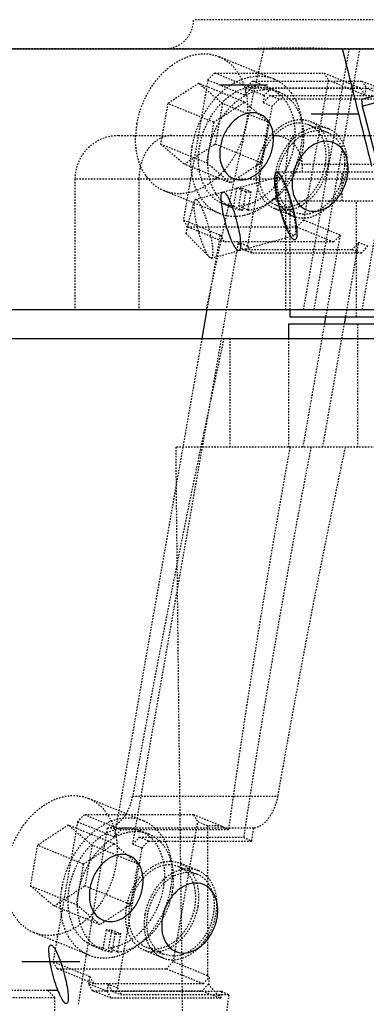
# Model space of a CAD drawing. Header units: millimetres. Extents: x -24622 to 57, y -1603 to 1112.
# Tile 5 of 219: x -23476 to -23452, y -311 to -243. Entities that reach past the tile are written whole.
import ezdxf

# ---------------------------------------------------------------- set-up
doc = ezdxf.new("R2010")
doc.units = ezdxf.units.MM
doc.linetypes.add('HIDDEN', pattern=[0.2, 0.1, -0.1])
doc.layers.add('02___PRT_ALL_AXES', color=7, linetype='Continuous')
doc.layers.add('DEFAULT_2', color=8, linetype='HIDDEN')

msp = doc.modelspace()

# ---------------------------------------------------------------- linework, layer by layer
at = {"color": 7, "linetype": 'Continuous'}
for p, q in [((-23462.283, -247.275), (-23458.985, -247.275)), ((-23452.497, -248.268), (-23451.637, -248.033)), ((-23452.497, -248.268), (-23452.465, -248.751)), ((-23452.465, -248.751), (-23451.517, -248.492)), ((-23455.986, -249.275), (-23452.688, -249.275)), ((-23452.465, -248.751), (-23449.924, -258.41)), ((-23481.306, -262.775), (-23447.76, -262.775)), ((-23463.174, -262.785), (-23463.523, -264.775)), ((-23457.443, -262.775), (-23457.443, -263.275)), ((-23457.443, -263.275), (-23447.629, -263.275)), ((-23455.046, -263.775), (-23454.958, -263.275)), ((-23453.687, -263.775), (-23453.6, -263.275)), ((-23457.538, -263.775), (-23457.538, -264.775)), ((-23457.538, -263.775), (-23447.497, -263.775)), ((-23481.166, -264.775), (-23447.234, -264.775)), ((-23475.954, -307.775), (-23471.954, -307.775)), ((-23473.47, -309.775), (-23474.171, -309.775))]:
    msp.add_line(p, q, dxfattribs=at)
msp.add_arc((-19916.964, 635.695), 3644.817, 193.979073, 194.110539, dxfattribs=at)
for points, start_tangent, end_tangent in [([(-23458.625, -251.51), (-23458.595, -250.717), (-23458.787, -250.02), (-23459.178, -249.502), (-23459.721, -249.227), (-23460.35, -249.227), (-23460.989, -249.502), (-23461.562, -250.02), (-23461.999, -250.717), (-23462.248, -251.51)], (0.173136, 0.984898), (-0.173136, -0.984898)), ([(-23454.943, -251.166), (-23455.614, -251.311), (-23456.255, -251.731), (-23456.789, -252.373), (-23457.152, -253.161), (-23457.299, -254), (-23457.213, -254.788), (-23456.905, -255.43), (-23456.411, -255.85), (-23455.792, -255.995)], (-1, 0), (1, 0)), ([(-23455.792, -255.995), (-23455.121, -255.85), (-23454.48, -255.43), (-23453.945, -254.788), (-23453.583, -254), (-23453.435, -253.161), (-23453.521, -252.373), (-23453.829, -251.731), (-23454.323, -251.311), (-23454.943, -251.166)], (1, 0), (-1, 0)), ([(-23462.248, -251.51), (-23462.278, -252.303), (-23462.086, -253), (-23461.695, -253.518), (-23461.153, -253.793), (-23460.524, -253.793), (-23459.884, -253.518), (-23459.311, -253), (-23458.874, -252.303), (-23458.625, -251.51)], (-0.173136, -0.984898), (0.173136, 0.984898)), ([(-23457.121, -257.969), (-23457.314, -257.83), (-23457.558, -257.427), (-23457.822, -256.81), (-23458.076, -256.054), (-23458.288, -255.249), (-23458.432, -254.492), (-23458.492, -253.875), (-23458.46, -253.473), (-23458.34, -253.333)], (-1, 0), (1, 0)), ([(-23458.34, -253.333), (-23458.147, -253.473), (-23457.903, -253.875), (-23457.639, -254.492), (-23457.386, -255.249), (-23457.174, -256.054), (-23457.029, -256.81), (-23456.969, -257.427), (-23457.001, -257.83), (-23457.121, -257.969)], (1, 0), (-1, 0)), ([(-23460.99, -258.715), (-23461.16, -258.591), (-23461.373, -258.239), (-23461.602, -257.706), (-23461.823, -257.046), (-23462.009, -256.343), (-23462.136, -255.681), (-23462.189, -255.141), (-23462.162, -254.783), (-23462.057, -254.658)], (-0.998204, 0.059898), (0.998549, 0.053846)), ([(-23462.057, -254.658), (-23461.887, -254.781), (-23461.674, -255.134), (-23461.445, -255.667), (-23461.224, -256.326), (-23461.038, -257.03), (-23460.911, -257.692), (-23460.857, -258.232), (-23460.884, -258.59), (-23460.99, -258.715)], (0.998204, -0.059901), (-0.998549, -0.053849)), ([(-23467.625, -302.704), (-23467.595, -301.911), (-23467.787, -301.214), (-23468.178, -300.696), (-23468.72, -300.421), (-23469.349, -300.421), (-23469.989, -300.696), (-23470.562, -301.214), (-23470.999, -301.911), (-23471.247, -302.704)], (0.173136, 0.984898), (-0.173136, -0.984898)), ([(-23463.942, -302.36), (-23464.613, -302.505), (-23465.254, -302.925), (-23465.788, -303.567), (-23466.151, -304.355), (-23466.298, -305.194), (-23466.213, -305.982), (-23465.905, -306.624), (-23465.411, -307.044), (-23464.791, -307.189)], (-1, 0), (1, 0)), ([(-23464.791, -307.189), (-23464.12, -307.044), (-23463.479, -306.624), (-23462.945, -305.982), (-23462.582, -305.194), (-23462.435, -304.355), (-23462.52, -303.567), (-23462.829, -302.925), (-23463.322, -302.505), (-23463.942, -302.36)], (1, 0), (-1, 0)), ([(-23471.247, -302.704), (-23471.278, -303.497), (-23471.086, -304.194), (-23470.695, -304.712), (-23470.152, -304.987), (-23469.523, -304.987), (-23468.883, -304.712), (-23468.311, -304.194), (-23467.873, -303.497), (-23467.625, -302.704)], (-0.173136, -0.984898), (0.173136, 0.984898)), ([(-23472.885, -310.685), (-23473.055, -310.562), (-23473.268, -310.209), (-23473.496, -309.677), (-23473.718, -309.017), (-23473.903, -308.313), (-23474.03, -307.652), (-23474.084, -307.112), (-23474.057, -306.753), (-23473.952, -306.628)], (-0.998195, 0.06005), (0.998541, 0.054007)), ([(-23473.952, -306.628), (-23473.781, -306.752), (-23473.568, -307.105), (-23473.34, -307.637), (-23473.118, -308.297), (-23472.933, -309.001), (-23472.806, -309.662), (-23472.752, -310.202), (-23472.779, -310.561), (-23472.885, -310.685)], (0.998195, -0.060051), (-0.99854, -0.054008))]:
    msp.add_spline(points, degree=3, dxfattribs=dict(at, start_tangent=start_tangent, end_tangent=end_tangent))
at = {"layer": '02___PRT_ALL_AXES', "color": 7, "linetype": 'Continuous'}
msp.add_line((-23484.594, -244.775), (-23378.594, -244.775), dxfattribs=at)
at = {"layer": 'DEFAULT_2', "color": 8, "linetype": 'HIDDEN'}
for p, q in [((-23399.094, -242.775), (-23464.094, -242.775)), ((-23381.595, -244.775), (-23481.306, -244.775)), ((-23459.254, -244.775), (-23459.642, -246.456)), ((-23453.366, -244.775), (-23456.53, -262.775)), ((-23455.776, -262.775), (-23452.611, -244.775)), ((-23452.455, -262.775), (-23449.291, -244.775)), ((-23458.546, -246.881), (-23462.348, -245.328)), ((-23463.105, -246.939), (-23462.643, -246.456)), ((-23460.108, -247.492), (-23462.643, -246.456)), ((-23462.643, -246.456), (-23455.096, -246.456)), ((-23459.642, -246.456), (-23459.769, -247.008)), ((-23455.096, -246.456), (-23454.803, -246.939)), ((-23455.096, -246.456), (-23452.561, -247.492)), ((-23463.749, -247.169), (-23465.881, -248.563)), ((-23463.105, -246.939), (-23464.803, -256.598)), ((-23462.107, -248.563), (-23463.749, -247.169)), ((-23460.58, -248.463), (-23463.749, -247.169)), ((-23463.105, -246.939), (-23460.57, -247.974)), ((-23460.485, -247.492), (-23460.023, -247.009)), ((-23458.756, -247.526), (-23460.023, -247.009)), ((-23460.023, -247.009), (-23452.476, -247.009)), ((-23459.781, -247.064), (-23459.909, -247.624)), ((-23459.769, -247.008), (-23459.781, -247.064)), ((-23454.803, -246.939), (-23456.501, -256.598)), ((-23454.803, -246.939), (-23452.268, -247.974)), ((-23452.476, -247.009), (-23452.183, -247.492)), ((-23452.476, -247.009), (-23451.208, -247.526)), ((-23460.485, -247.492), (-23460.57, -247.974)), ((-23460.108, -247.492), (-23460.57, -247.974)), ((-23460.485, -247.492), (-23459.218, -248.009)), ((-23452.561, -247.492), (-23460.108, -247.492)), ((-23459.897, -247.364), (-23458.812, -247.529)), ((-23459.218, -248.009), (-23459.303, -248.492)), ((-23459.303, -248.492), (-23458.84, -248.009)), ((-23458.756, -247.526), (-23459.218, -248.009)), ((-23458.207, -248.268), (-23458.84, -248.009)), ((-23458.84, -248.009), (-23449.64, -248.009)), ((-23458.177, -247.788), (-23458.811, -247.529)), ((-23449.767, -247.526), (-23458.756, -247.526)), ((-23452.268, -247.974), (-23452.561, -247.492)), ((-23452.268, -247.974), (-23452.183, -247.492)), ((-23452.183, -247.492), (-23450.916, -248.009)), ((-23465.881, -248.563), (-23466.371, -251.351)), ((-23462.712, -249.857), (-23465.881, -248.563)), ((-23462.712, -249.857), (-23460.58, -248.463)), ((-23462.107, -248.563), (-23462.597, -251.351)), ((-23458.939, -249.857), (-23462.107, -248.563)), ((-23460.58, -248.463), (-23458.939, -249.857)), ((-23459.303, -248.492), (-23458.669, -248.751)), ((-23458.207, -248.268), (-23458.669, -248.751)), ((-23450.589, -248.268), (-23458.207, -248.268)), ((-23460.367, -258.41), (-23458.669, -248.751)), ((-23462.712, -249.857), (-23463.202, -252.645)), ((-23459.429, -252.645), (-23458.939, -249.857)), ((-23456.131, -250.028), (-23456.759, -249.906)), ((-23456.134, -250.027), (-23454.867, -250.544)), ((-23456.039, -249.795), (-23454.772, -250.313)), ((-23455.491, -250.424), (-23454.864, -250.546)), ((-23469.286, -250.775), (-23398.482, -250.775)), ((-23466.371, -251.351), (-23464.729, -252.745)), ((-23466.371, -251.351), (-23463.202, -252.645)), ((-23464.729, -252.745), (-23462.597, -251.351)), ((-23462.597, -251.351), (-23459.429, -252.645)), ((-23461.561, -254.04), (-23464.729, -252.745)), ((-23461.561, -254.04), (-23463.202, -252.645)), ((-23459.429, -252.645), (-23461.561, -254.04)), ((-23456.594, -252.775), (-23456.594, -253.275)), ((-23406.594, -252.775), (-23456.594, -252.775)), ((-23458.424, -253.275), (-23458.424, -255.275)), ((-23458.424, -253.275), (-23404.764, -253.275)), ((-23453.845, -255.275), (-23453.845, -253.275)), ((-23472.286, -253.775), (-23472.286, -262.775)), ((-23395.481, -253.775), (-23472.286, -253.775)), ((-23467.871, -253.775), (-23467.871, -262.775)), ((-23463.973, -255.178), (-23458.284, -253.625)), ((-23458.284, -253.626), (-23458.264, -253.623)), ((-23457.721, -262.775), (-23457.721, -253.775)), ((-23462.327, -256.139), (-23466.129, -254.586)), ((-23461.133, -254.398), (-23461.354, -255.656)), ((-23460.499, -254.657), (-23461.133, -254.398)), ((-23460.977, -255.656), (-23460.756, -254.398)), ((-23460.756, -254.398), (-23460.122, -254.657)), ((-23460.499, -254.657), (-23460.721, -255.915)), ((-23460.343, -255.915), (-23460.122, -254.657)), ((-23464.616, -257.531), (-23464.062, -255.311)), ((-23463.973, -255.178), (-23464.062, -255.311)), ((-23463.953, -255.176), (-23463.973, -255.178)), ((-23461.354, -255.656), (-23462.066, -255.489)), ((-23461.429, -255.75), (-23462.063, -255.491)), ((-23458.424, -255.275), (-23404.764, -255.275)), ((-23457.443, -255.275), (-23457.443, -262.775)), ((-23452.863, -263.275), (-23452.863, -255.275)), ((-23461.71, -255.688), (-23461.832, -256.247)), ((-23461.7, -255.64), (-23461.71, -255.688)), ((-23461.686, -255.575), (-23461.7, -255.64)), ((-23461.354, -255.656), (-23460.721, -255.915)), ((-23460.343, -255.915), (-23460.977, -255.656)), ((-23458.497, -255.813), (-23457.23, -256.33)), ((-23458.405, -255.58), (-23457.778, -255.702)), ((-23458.403, -255.581), (-23457.135, -256.099)), ((-23456.51, -256.22), (-23457.138, -256.098)), ((-23464.51, -257.081), (-23464.803, -256.598)), ((-23464.803, -256.598), (-23462.268, -257.634)), ((-23461.832, -256.247), (-23462.14, -257.662)), ((-23456.501, -256.598), (-23456.963, -257.081)), ((-23456.501, -256.598), (-23453.966, -257.634)), ((-23464.616, -257.531), (-23463.011, -259.161)), ((-23461.976, -258.117), (-23464.51, -257.081)), ((-23464.51, -257.081), (-23456.963, -257.081)), ((-23456.963, -257.081), (-23454.429, -258.117)), ((-23468.302, -299.686), (-23461.001, -258.151)), ((-23462.268, -257.634), (-23463.174, -262.785)), ((-23462.867, -259.23), (-23457.178, -257.677)), ((-23462.268, -257.634), (-23461.976, -258.117)), ((-23462.217, -258.019), (-23462.227, -258.064)), ((-23462.14, -257.662), (-23462.217, -258.019)), ((-23454.429, -258.117), (-23461.976, -258.117)), ((-23460.708, -258.634), (-23461.001, -258.151)), ((-23460.367, -258.41), (-23461.001, -258.151)), ((-23457.177, -257.676), (-23457.197, -257.68)), ((-23454.958, -263.275), (-23453.966, -257.634)), ((-23454.429, -258.117), (-23453.966, -257.634)), ((-23453.6, -263.275), (-23452.699, -258.151)), ((-23452.699, -258.151), (-23453.161, -258.634)), ((-23452.065, -258.41), (-23452.699, -258.151)), ((-23460.075, -258.893), (-23460.708, -258.634)), ((-23460.708, -258.634), (-23453.161, -258.634)), ((-23460.367, -258.41), (-23460.075, -258.893)), ((-23452.527, -258.893), (-23460.075, -258.893)), ((-23453.161, -258.634), (-23452.527, -258.893)), ((-23452.527, -258.893), (-23452.065, -258.41)), ((-23463.011, -259.161), (-23462.886, -259.232)), ((-23462.886, -259.232), (-23462.867, -259.23)), ((-23462.904, -261.229), (-23463.231, -262.775)), ((-23456.54, -272.275), (-23455.046, -263.775)), ((-23455.182, -272.275), (-23453.687, -263.775)), ((-23452.768, -272.275), (-23452.768, -263.775)), ((-23463.523, -264.775), (-23469.57, -299.169)), ((-23461.594, -264.775), (-23461.594, -272.275)), ((-23457.538, -264.775), (-23457.538, -272.275)), ((-23398.367, -272.275), (-23465.333, -272.275)), ((-23467.546, -298.075), (-23471.348, -296.522)), ((-23468.303, -296.359), (-23458.295, -296.359)), ((-23472.104, -298.133), (-23473.802, -307.793)), ((-23472.104, -298.133), (-23471.642, -297.65)), ((-23472.104, -298.133), (-23469.57, -299.169)), ((-23469.107, -298.686), (-23471.642, -297.65)), ((-23464.095, -297.65), (-23471.642, -297.65)), ((-23465.501, -307.793), (-23463.803, -298.133)), ((-23464.095, -297.65), (-23463.803, -298.133)), ((-23462.145, -298.447), (-23464.095, -297.65)), ((-23463.129, -298.408), (-23463.803, -298.133)), ((-23472.748, -298.363), (-23474.88, -299.757)), ((-23471.107, -299.757), (-23472.748, -298.363)), ((-23469.58, -299.657), (-23472.748, -298.363)), ((-23470.059, -298.574), (-23470.285, -299.896)), ((-23459.948, -298.574), (-23470.059, -298.574)), ((-23469.107, -298.686), (-23469.57, -299.169)), ((-23461.691, -298.686), (-23469.107, -298.686)), ((-23468.519, -298.558), (-23467.807, -298.725)), ((-23467.173, -298.984), (-23467.885, -298.816)), ((-23467.81, -298.723), (-23467.177, -298.982)), ((-23463.129, -298.408), (-23463.129, -308.761)), ((-23460.088, -299.462), (-23459.948, -298.574)), ((-23471.712, -301.051), (-23469.58, -299.657)), ((-23469.58, -299.657), (-23467.938, -301.051)), ((-23468.302, -299.686), (-23467.84, -299.203)), ((-23467.206, -299.462), (-23467.84, -299.203)), ((-23467.84, -299.203), (-23460.644, -299.203)), ((-23467.206, -299.462), (-23467.668, -299.945)), ((-23467.206, -299.462), (-23460.088, -299.462)), ((-23474.88, -299.757), (-23475.37, -302.545)), ((-23471.712, -301.051), (-23474.88, -299.757)), ((-23471.107, -299.757), (-23471.597, -302.545)), ((-23467.938, -301.051), (-23471.107, -299.757)), ((-23467.668, -299.945), (-23469.366, -309.604)), ((-23467.668, -299.945), (-23468.302, -299.686)), ((-23463.771, -301.507), (-23465.039, -300.989)), ((-23471.712, -301.051), (-23472.202, -303.839)), ((-23468.428, -303.839), (-23467.938, -301.051)), ((-23465.131, -301.222), (-23465.758, -301.1)), ((-23465.133, -301.221), (-23463.866, -301.739)), ((-23464.491, -301.618), (-23463.863, -301.74)), ((-23475.37, -302.545), (-23473.729, -303.94)), ((-23475.37, -302.545), (-23472.202, -303.839)), ((-23473.729, -303.94), (-23471.597, -302.545)), ((-23471.597, -302.545), (-23468.428, -303.839)), ((-23470.56, -305.234), (-23473.729, -303.94)), ((-23470.56, -305.234), (-23472.202, -303.839)), ((-23468.428, -303.839), (-23470.56, -305.234)), ((-23471.327, -307.333), (-23475.129, -305.78)), ((-23470.132, -305.592), (-23470.354, -306.851)), ((-23469.499, -305.851), (-23470.132, -305.592)), ((-23469.755, -305.592), (-23469.976, -306.851)), ((-23469.755, -305.592), (-23469.121, -305.851)), ((-23469.72, -307.109), (-23469.499, -305.851)), ((-23469.343, -307.109), (-23469.121, -305.851)), ((-23471.403, -306.629), (-23471.512, -307.301)), ((-23470.354, -306.851), (-23471.066, -306.682)), ((-23471.062, -306.685), (-23470.428, -306.944)), ((-23470.354, -306.851), (-23469.72, -307.109)), ((-23469.343, -307.109), (-23469.976, -306.851)), ((-23466.229, -307.525), (-23467.496, -307.007)), ((-23467.404, -306.774), (-23466.777, -306.896)), ((-23467.402, -306.775), (-23466.135, -307.293)), ((-23473.51, -308.275), (-23473.802, -307.793)), ((-23471.268, -308.828), (-23473.802, -307.793)), ((-23471.526, -307.384), (-23471.746, -308.752)), ((-23471.512, -307.301), (-23471.526, -307.384)), ((-23465.51, -307.414), (-23466.137, -307.292)), ((-23465.501, -307.793), (-23465.963, -308.275)), ((-23463.129, -308.761), (-23465.501, -307.793)), ((-23470.975, -309.311), (-23473.51, -308.275)), ((-23473.51, -308.275), (-23465.963, -308.275)), ((-23465.963, -308.275), (-23463.428, -309.311)), ((-23471.814, -309.178), (-23471.823, -309.236)), ((-23471.782, -308.982), (-23471.814, -309.178)), ((-23471.746, -308.752), (-23471.782, -308.982)), ((-23471.268, -308.828), (-23471.352, -309.311)), ((-23471.268, -308.828), (-23470.975, -309.311)), ((-23463.428, -309.311), (-23463.024, -308.889)), ((-23474.171, -309.775), (-23478.169, -309.775)), ((-23474.17, -309.775), (-23473.67, -310.275)), ((-23471.823, -309.236), (-23472.067, -310.775)), ((-23471.06, -309.794), (-23471.352, -309.311)), ((-23470.085, -309.828), (-23471.352, -309.311)), ((-23469.793, -310.311), (-23471.06, -309.794)), ((-23471.06, -309.794), (-23463.513, -309.794)), ((-23463.428, -309.311), (-23470.975, -309.311)), ((-23470, -309.345), (-23470.085, -309.828)), ((-23470.085, -309.828), (-23469.793, -310.311)), ((-23469.708, -309.828), (-23470, -309.345)), ((-23469.366, -309.604), (-23470, -309.345)), ((-23469.708, -309.828), (-23469.074, -310.087)), ((-23469.708, -309.828), (-23462.157, -309.828)), ((-23469.366, -309.604), (-23469.074, -310.087)), ((-23463.079, -309.34), (-23463.513, -309.794)), ((-23463.513, -309.794), (-23462.246, -310.311)), ((-23473.67, -310.275), (-23478.67, -310.275)), ((-23473.67, -324.775), (-23473.67, -310.275)), ((-23462.246, -310.311), (-23469.793, -310.311)), ((-23461.665, -310.087), (-23469.074, -310.087)), ((-23462.246, -310.311), (-23462.217, -310.282))]:
    msp.add_line(p, q, dxfattribs=at)
for centre, radius, start, end in [((-23466.094, -242.775), 2, 270.04309, 360), ((-23459.564, -249.369), 2.687, 56.65523, 67.7506), ((-23459.624, -249.456), 2.793, 48.60194, 56.6118), ((-22572.987, -449.941), 909.706, 167.150014, 167.353491), ((-23461.885, -251.039), 6.222, 169.99117, 177.64465), ((-23467.027, -248.798), 6.663, 342.67244, 349.9839), ((-23455.448, -252.149), 1.966, 89.74961, 95.88779), ((-23455.524, -252.103), 1.693, 48.97025, 53.63206), ((-23469.286, -253.775), 3, 90, 180), ((-22564.761, -451.788), 918.136, 167.35343, 167.660233), ((-23458.594, -252.775), 2, 0, 89.97247), ((-23454.471, -253.846), 3.974, 137.54737, 143.04054), ((-23454.643, -253.689), 3.741, 133.33039, 137.54139), ((-23454.831, -253.488), 3.466, 128.32337, 133.34481), ((-23462.814, -250.425), 6.246, 350.00055, 356.8646), ((-23463.376, -250.309), 6.82, 339.79231, 345.97087), ((-23463.121, -250.373), 6.557, 345.96824, 350.01257), ((-23462.088, -250.797), 5.615, 345.63041, 352.21221), ((-23461.863, -250.832), 5.387, 352.25243, 352.75372), ((-23463.386, -250.307), 6.83, 337.85975, 339.80225), ((-23462.323, -250.739), 5.857, 338.90072, 340.23809), ((-23462.311, -250.743), 5.844, 340.23284, 345.65732), ((-23454.358, -254.042), 4.158, 169.30934, 170.02915), ((-23462.221, -250.796), 5.74, 325.17299, 334.22782), ((-23463.329, -250.335), 6.766, 329.44094, 334.09943), ((-23463.379, -250.309), 6.823, 334.09182, 337.85717), ((-23462.355, -250.726), 5.891, 334.18196, 336.40364), ((-23462.339, -250.733), 5.874, 336.40227, 338.89879), ((-23464.697, -251.681), 3.28, 214.55741, 216.34628), ((-23463.158, -250.436), 6.568, 325.65948, 329.44267), ((-23460.947, -252.683), 1.725, 263.80289, 270.02351), ((-23460.947, -252.584), 1.824, 270.03303, 276.02592), ((-23460.313, -252.942), 1.725, 263.80289, 270.02351), ((-23460.314, -252.842), 1.824, 270.03303, 276.02592), ((-23455.485, -254.09), 3.024, 190.99918, 195.53003), ((-23462.336, -251.143), 5.481, 312.60013, 313.18027), ((-23462.441, -251.032), 5.633, 313.18885, 315.68805), ((-23461.337, -251.565), 4.564, 309.77533, 311.61161), ((-23455.74, -254.162), 2.759, 195.50719, 201.54579), ((-23455.924, -254.232), 2.562, 201.59422, 204.29256), ((-23460.553, -253.598), 2.323, 247.75044, 258.1659), ((-23460.542, -253.543), 2.379, 258.17623, 265.69256), ((-23461.373, -252.802), 3.546, 282.46203, 288.14961), ((-23456.396, -254.519), 2.008, 218.9677, 221.93404), ((-23461.324, -253.015), 3.327, 279.8312, 282.42723), ((-23456.574, -254.727), 1.732, 239.21406, 247.74264), ((-22545.796, -455.895), 937.54, 167.818354, 168.016165), ((-22524.688, -468.055), 959.109, 167.763494, 169.68753), ((-23471.271, -296.074), 2.938, 327.02637, 328.77755), ((-23468.563, -300.563), 2.687, 56.65523, 67.7506), ((-23468.623, -300.65), 2.793, 48.60194, 56.6118), ((-23468.074, -301.351), 2.541, 85.74241, 94.25759), ((-22512.191, -462.561), 971.804, 170.364227, 170.531127), ((-23464.447, -303.346), 1.969, 90.03671, 95.94017), ((-23463.828, -304.685), 3.47, 128.4555, 133.37247), ((-22545.986, -456.968), 937.549, 170.528491, 170.772606), ((-23470.947, -302.015), 5.472, 350.02561, 352.71345), ((-23469.946, -303.877), 1.725, 263.80289, 270.02351), ((-23469.947, -303.778), 1.824, 270.03303, 276.02592), ((-23469.313, -304.136), 1.725, 263.80289, 270.02351), ((-23469.313, -304.036), 1.824, 270.03303, 276.02592), ((-23469.552, -304.792), 2.323, 247.75044, 258.1659), ((-23469.541, -304.737), 2.379, 258.17623, 265.69256), ((-23465.395, -305.713), 2.008, 218.9677, 221.93404), ((-23470.324, -304.209), 3.327, 279.8312, 282.42723), ((-23470.373, -303.996), 3.546, 282.46203, 288.14961), ((-23447.808, -283.127), 30.313, 241.74677, 242.79823), ((-22852.161, -395.182), 615.415, 172.052147, 172.213918)]:
    msp.add_arc(centre, radius, start, end, dxfattribs=at)
for centre, major_axis, ratio, start_param, end_param in [((-23432.381, 1483.919), (25.748, 1954.276), 0.01145, -3.595575, -3.543164), ((-23432.381, -276.073), (23.288, 127.226), 0.19592, -4.706381, -4.497972), ((-23432.381, -283.8), (23.288, 127.226), 0.19592, 1.515986, 1.72793), ((-23432.381, -295.391), (23.288, 127.226), 0.19592, 1.424049, 1.614246), ((-23432.381, -334.884), (-33.07, 35.643), 0.234779, -0.262533, -0.199962), ((-23432.381, -300.309), (34.09, -6.24), 0.19592, -2.595366, -2.568732), ((-23432.381, -300.309), (34.09, -6.24), 0.19592, -2.511449, -2.482969), ((-23432.381, -277.123), (29.38, 33.069), 0.524165, -3.226807, -3.219742), ((-23432.381, -276.073), (23.288, 127.226), 0.19592, -4.415832, -4.412159), ((-23432.381, -277.64), (29.38, 33.069), 0.524165, -3.223415, -3.168574)]:
    msp.add_ellipse(centre, major_axis=major_axis, ratio=ratio, start_param=start_param, end_param=end_param, dxfattribs=at)
for points, start_tangent, end_tangent in [([(-23468.013, -249.957), (-23467.231, -247.791), (-23465.814, -246.085), (-23464.958, -245.524), (-23464.062, -245.202), (-23463.177, -245.135), (-23462.348, -245.328)], (0.173136, 0.984898), (0.925754, -0.378125)), ([(-23461.087, -244.775), (-23459.17, -244.739), (-23457.253, -244.712), (-23455.336, -244.739), (-23453.419, -244.775)], (1, 0.000194), (1, -0.000152)), ([(-23462.348, -245.328), (-23461.382, -245.998), (-23460.706, -247.07), (-23460.39, -248.436), (-23460.465, -249.957)], (0.925754, -0.378125), (-0.173136, -0.984898)), ([(-23458.546, -246.881), (-23459.374, -246.688), (-23460.26, -246.755), (-23461.155, -247.077), (-23462.012, -247.638), (-23463.429, -249.344), (-23464.21, -251.51)], (-0.92573, 0.378186), (-0.173136, -0.984898)), ([(-23462.066, -255.489), (-23462.96, -254.842), (-23463.549, -253.793), (-23463.763, -252.468), (-23463.575, -251.028), (-23463.009, -249.646), (-23462.133, -248.489), (-23461.052, -247.696), (-23459.897, -247.364)], (-0.925338, 0.379144), (0.997304, 0.073374)), ([(-23459.263, -247.622), (-23460.418, -247.955), (-23461.499, -248.748), (-23462.376, -249.905), (-23462.942, -251.287), (-23463.129, -252.727), (-23462.916, -254.052), (-23462.326, -255.101), (-23461.433, -255.748)], (-0.997304, -0.073374), (0.925338, -0.379144)), ([(-23458.812, -247.529), (-23457.917, -248.175), (-23457.326, -249.223), (-23457.111, -250.547), (-23457.297, -251.988), (-23457.863, -253.371), (-23458.739, -254.53), (-23459.821, -255.323), (-23460.977, -255.656)], (0.925944, -0.377661), (-0.997304, -0.073374)), ([(-23458.178, -247.788), (-23458.436, -247.7), (-23459.263, -247.622)], (-0.926034, 0.377439), (-0.997304, -0.073374)), ([(-23456.594, -249.825), (-23457.182, -248.556), (-23457.637, -248.099), (-23458.178, -247.788)], (-0.231666, 0.972795), (-0.926034, 0.377439)), ([(-23457.321, -247.864), (-23457.426, -247.727), (-23457.776, -247.361)], (-0.586057, 0.81027), (-0.750543, 0.660821)), ([(-23456.578, -250.767), (-23456.724, -249.173), (-23457.321, -247.864)], (0.054078, 0.998537), (-0.586057, 0.81027)), ([(-23459.721, -252.804), (-23459.213, -251.396), (-23458.292, -250.287), (-23457.153, -249.713), (-23456.577, -249.67), (-23456.039, -249.796)], (0.173136, 0.984898), (0.925685, -0.378295)), ([(-23456.759, -249.906), (-23457.581, -250.088), (-23458.363, -250.612), (-23459.008, -251.41), (-23459.435, -252.384), (-23459.589, -253.411), (-23459.451, -254.361), (-23459.04, -255.116), (-23458.405, -255.58)], (-1, 0), (0.925503, -0.378741)), ([(-23457.778, -255.702), (-23456.956, -255.52), (-23456.173, -254.996), (-23455.528, -254.198), (-23455.102, -253.224), (-23454.948, -252.197), (-23455.085, -251.247), (-23455.497, -250.492), (-23456.131, -250.028)], (1, 0), (-0.925503, 0.378741)), ([(-23456.478, -250.763), (-23456.488, -250.521), (-23456.594, -249.825)], (-0.019112, 0.999817), (-0.231666, 0.972795)), ([(-23456.039, -249.796), (-23455.411, -250.231), (-23454.972, -250.928), (-23454.766, -251.816), (-23454.815, -252.804)], (0.925685, -0.378295), (-0.173136, -0.984898)), ([(-23457.138, -256.098), (-23457.772, -255.634), (-23458.184, -254.879), (-23458.321, -253.929), (-23458.167, -252.902), (-23457.741, -251.928), (-23457.096, -251.129), (-23456.313, -250.606), (-23455.491, -250.424)], (-0.925458, 0.37885), (1, 0)), ([(-23456.61, -250.517), (-23456.98, -250.769)], (-0.865637, -0.500673), (-0.784949, -0.61956)), ([(-23455.65, -250.193), (-23455.89, -250.232), (-23456.61, -250.517)], (-0.994787, -0.10197), (-0.865637, -0.500673)), ([(-23454.771, -250.313), (-23455.266, -250.191), (-23455.439, -250.183)], (-0.925644, 0.378396), (-0.999987, 0.005061)), ([(-23454.864, -250.546), (-23454.52, -250.739)], (0.925458, -0.37885), (0.805374, -0.592767)), ([(-23453.548, -253.322), (-23453.499, -252.333), (-23453.704, -251.446), (-23454.143, -250.749), (-23454.771, -250.313)], (0.173136, 0.984898), (-0.925644, 0.378396)), ([(-23467.398, -253.541), (-23467.953, -252.29), (-23468.102, -250.783)], (-0.567288, 0.82352), (0.040274, 0.999189)), ([(-23465.607, -250.775), (-23466.474, -251.003), (-23467.208, -251.653), (-23467.699, -252.626), (-23467.871, -253.775)], (-1, 0), (0, -1)), ([(-23460.666, -250.783), (-23461.587, -252.66), (-23462.973, -254.062), (-23464.581, -254.744), (-23465.381, -254.772), (-23466.13, -254.586)], (-0.297193, -0.954817), (-0.925754, 0.378125)), ([(-23457.721, -253.775), (-23457.677, -252.626), (-23457.625, -252.108), (-23457.553, -251.653), (-23457.467, -251.28), (-23457.368, -251.003), (-23457.26, -250.832), (-23457.149, -250.775)], (0, 1), (1, 0)), ([(-23456.519, -251.511), (-23456.498, -251.322), (-23456.478, -250.763)], (0.126132, 0.992013), (-0.019112, 0.999817)), ([(-23454.412, -250.825), (-23453.788, -251.863), (-23453.729, -253.274)], (0.754511, -0.656287), (-0.160825, -0.986983)), ([(-23464.21, -251.51), (-23464.286, -253.031), (-23463.969, -254.397), (-23463.294, -255.469), (-23462.327, -256.139)], (-0.173136, -0.984898), (0.92573, -0.378186)), ([(-23457.646, -251.457), (-23457.92, -251.869), (-23458.444, -253.27)], (-0.601584, -0.79881), (-0.185495, -0.982645)), ([(-23458.498, -255.813), (-23459.126, -255.377), (-23459.565, -254.68), (-23459.77, -253.793), (-23459.721, -252.804)], (-0.925685, 0.378295), (0.173136, 0.984898)), ([(-23458.454, -253.322), (-23458.499, -253.668), (-23458.453, -254.667)], (-0.173136, -0.984898), (0.191271, -0.981537)), ([(-23454.815, -252.804), (-23455.324, -254.212), (-23456.245, -255.321), (-23457.383, -255.895), (-23457.959, -255.938), (-23458.498, -255.813)], (-0.173136, -0.984898), (-0.925685, 0.378295)), ([(-23457.231, -256.33), (-23456.692, -256.456), (-23456.116, -256.413), (-23454.978, -255.839), (-23454.056, -254.73), (-23453.548, -253.322)], (0.925644, -0.378396), (0.173136, 0.984898)), ([(-23453.729, -253.274), (-23453.861, -253.828), (-23454.695, -255.301)], (-0.160825, -0.986983), (-0.671409, -0.741087)), ([(-23466.13, -254.586), (-23466.79, -254.198), (-23467.339, -253.624)], (-0.925754, 0.378125), (-0.59272, 0.805408)), ([(-23458.41, -254.968), (-23458.23, -254.775), (-23457.735, -254.141)], (0.698674, 0.71544), (0.564282, 0.825582)), ([(-23457.197, -257.68), (-23457.284, -257.642), (-23457.387, -257.53), (-23457.628, -257.104), (-23457.884, -256.464), (-23458.117, -255.704), (-23458.294, -254.936), (-23458.387, -254.274), (-23458.398, -254.014), (-23458.384, -253.814), (-23458.345, -253.683), (-23458.284, -253.625)], (-1, 0), (0.961365, 0.275277)), ([(-23458.306, -254.977), (-23458.092, -254.775), (-23457.509, -254.074)], (0.747708, 0.664028), (0.571964, 0.820279)), ([(-23458.264, -253.623), (-23458.178, -253.66), (-23458.074, -253.772), (-23457.833, -254.198), (-23457.577, -254.838), (-23457.344, -255.598), (-23457.168, -256.366), (-23457.074, -257.028), (-23457.064, -257.288), (-23457.078, -257.488), (-23457.116, -257.619), (-23457.177, -257.677)], (1, 0), (-0.961365, -0.275277)), ([(-23464.062, -255.311), (-23464.087, -255.628), (-23464.047, -256.098), (-23463.945, -256.676), (-23463.793, -257.306), (-23463.605, -257.925), (-23463.398, -258.475), (-23463.194, -258.9), (-23463.011, -259.16)], (-0.242744, -0.97009), (0.70241, -0.711773)), ([(-23462.867, -259.23), (-23462.805, -259.173), (-23462.767, -259.042), (-23462.753, -258.843), (-23462.763, -258.583), (-23462.856, -257.921), (-23463.033, -257.153), (-23463.266, -256.392), (-23463.522, -255.752), (-23463.763, -255.325), (-23463.867, -255.213), (-23463.953, -255.176)], (0.96377, 0.266735), (-1, 0)), ([(-23460.343, -255.915), (-23459.977, -255.863), (-23458.88, -255.409)], (0.997304, 0.073374), (0.847526, 0.530753)), ([(-23459.66, -255.913), (-23459.392, -255.76), (-23458.626, -255.177)], (0.885828, 0.464013), (0.736102, 0.676871)), ([(-23458.88, -255.409), (-23458.762, -255.332), (-23458.417, -255.073)], (0.847526, 0.530753), (0.768603, 0.639726)), ([(-23458.259, -255.286), (-23458.194, -255.42), (-23457.957, -255.782)], (0.411532, -0.911395), (0.62901, -0.777398)), ([(-23454.695, -255.301), (-23454.836, -255.447), (-23455.29, -255.818)], (-0.671409, -0.741087), (-0.832152, -0.554547)), ([(-23462.327, -256.139), (-23461.568, -256.326), (-23460.756, -256.293)], (0.92573, -0.378186), (0.985341, 0.170599)), ([(-23460.269, -256.171), (-23460.116, -256.117), (-23459.66, -255.913)], (0.950461, 0.310844), (0.885828, 0.464013)), ([(-23457.89, -255.861), (-23457.791, -255.963), (-23457.461, -256.215)], (0.668403, -0.743799), (0.859185, -0.511665)), ([(-23455.29, -255.818), (-23455.589, -255.991), (-23456.51, -256.22)], (-0.832152, -0.554547), (-1, 0)), ([(-23477.012, -301.151), (-23476.23, -298.985), (-23474.813, -297.279), (-23473.957, -296.718), (-23473.062, -296.396), (-23472.176, -296.329), (-23471.348, -296.523)], (0.173136, 0.984898), (0.925754, -0.378125)), ([(-23471.348, -296.523), (-23470.381, -297.192), (-23469.706, -298.264), (-23469.389, -299.63), (-23469.465, -301.151)], (0.925754, -0.378125), (-0.173136, -0.984898)), ([(-23468.758, -297.597), (-23468.609, -297.32), (-23468.303, -296.359)], (0.518444, 0.855112), (0.179067, 0.983837)), ([(-23458.295, -296.359), (-23458.535, -297.201), (-23458.922, -297.891), (-23459.411, -298.363), (-23459.948, -298.574)], (-0.171665, -0.985155), (-0.991364, -0.131142)), ([(-23467.545, -298.075), (-23468.374, -297.882), (-23469.259, -297.949), (-23470.155, -298.271), (-23471.011, -298.832), (-23472.428, -300.538), (-23473.21, -302.704)], (-0.92573, 0.378186), (-0.173136, -0.984898)), ([(-23470.059, -298.574), (-23469.895, -298.542), (-23469.413, -298.318)], (0.992596, 0.121463), (0.823431, 0.567417)), ([(-23469.413, -298.318), (-23469.248, -298.19), (-23468.806, -297.673)], (0.823431, 0.567417), (0.544334, 0.838868)), ([(-23471.066, -306.683), (-23471.991, -305.999), (-23472.582, -304.884), (-23472.761, -303.485), (-23472.505, -301.983), (-23471.848, -300.575), (-23470.876, -299.446), (-23469.716, -298.743), (-23468.519, -298.558)], (-0.925206, 0.379465), (0.99716, -0.075312)), ([(-23468.262, -298.816), (-23469.418, -299.149), (-23470.499, -299.942), (-23471.375, -301.099), (-23471.941, -302.481), (-23472.129, -303.921), (-23471.915, -305.246), (-23471.326, -306.295), (-23470.432, -306.942)], (-0.997304, -0.073374), (0.925338, -0.379144)), ([(-23467.807, -298.725), (-23466.913, -299.372), (-23466.324, -300.421), (-23466.11, -301.746), (-23466.298, -303.186), (-23466.864, -304.568), (-23467.74, -305.725), (-23468.821, -306.518), (-23469.976, -306.851)], (0.925338, -0.379144), (-0.997304, -0.073374)), ([(-23465.642, -300.834), (-23466.233, -299.686), (-23467.173, -298.984)], (-0.279003, 0.96029), (-0.925338, 0.379144)), ([(-23466.32, -299.059), (-23466.425, -298.921), (-23466.776, -298.555)], (-0.586057, 0.81027), (-0.750543, 0.660821)), ([(-23465.663, -302.704), (-23465.65, -300.701), (-23466.32, -299.059)], (0.173136, 0.984898), (-0.586057, 0.81027)), ([(-23468.72, -303.998), (-23468.212, -302.59), (-23467.291, -301.481), (-23466.152, -300.907), (-23465.577, -300.864), (-23465.038, -300.99)], (0.173136, 0.984898), (0.925708, -0.378238)), ([(-23465.519, -302.709), (-23465.479, -302.218), (-23465.642, -300.834)], (0.126753, 0.991934), (-0.279003, 0.96029)), ([(-23465.038, -300.99), (-23464.41, -301.425), (-23463.971, -302.122), (-23463.766, -303.01), (-23463.815, -303.998)], (0.925708, -0.378238), (-0.173136, -0.984898)), ([(-23475.129, -305.78), (-23476.095, -305.11), (-23476.771, -304.038), (-23477.087, -302.672), (-23477.012, -301.151)], (-0.925754, 0.378125), (0.173136, 0.984898)), ([(-23469.465, -301.151), (-23470.246, -303.317), (-23471.663, -305.023), (-23472.52, -305.584), (-23473.415, -305.906), (-23474.301, -305.973), (-23475.129, -305.78)], (-0.173136, -0.984898), (-0.925754, 0.378125)), ([(-23465.758, -301.1), (-23466.58, -301.282), (-23467.363, -301.806), (-23468.008, -302.604), (-23468.434, -303.578), (-23468.588, -304.605), (-23468.451, -305.555), (-23468.039, -306.31), (-23467.404, -306.774)], (-1, 0), (0.925503, -0.378741)), ([(-23466.137, -307.292), (-23466.772, -306.828), (-23467.183, -306.073), (-23467.321, -305.123), (-23467.167, -304.096), (-23466.74, -303.122), (-23466.095, -302.323), (-23465.313, -301.8), (-23464.491, -301.618)], (-0.925458, 0.37885), (1, 0)), ([(-23466.777, -306.896), (-23465.955, -306.714), (-23465.173, -306.191), (-23464.528, -305.392), (-23464.101, -304.418), (-23463.947, -303.391), (-23464.085, -302.441), (-23464.496, -301.686), (-23465.131, -301.222)], (1, 0), (-0.925503, 0.378741)), ([(-23465.61, -301.712), (-23465.986, -301.968)], (-0.865628, -0.500687), (-0.783501, -0.62139)), ([(-23464.651, -301.387), (-23464.891, -301.426), (-23465.61, -301.712)], (-0.99469, -0.102921), (-0.865628, -0.500687)), ([(-23463.771, -301.507), (-23464.272, -301.385), (-23464.448, -301.377)], (-0.925708, 0.378238), (-1, 0)), ([(-23462.547, -304.516), (-23462.498, -303.527), (-23462.704, -302.64), (-23463.143, -301.943), (-23463.771, -301.507)], (0.173136, 0.984898), (-0.925708, 0.378238)), ([(-23466.211, -302.163), (-23466.647, -302.653), (-23467.453, -304.516)], (-0.72733, -0.686288), (-0.173136, -0.984898)), ([(-23463.863, -301.74), (-23463.229, -302.204), (-23462.817, -302.959), (-23462.68, -303.909), (-23462.834, -304.936), (-23463.26, -305.909), (-23463.905, -306.708), (-23464.688, -307.232), (-23465.51, -307.414)], (0.925458, -0.37885), (-1, 0)), ([(-23473.21, -302.704), (-23473.285, -304.225), (-23472.969, -305.591), (-23472.293, -306.663), (-23471.327, -307.333)], (-0.173136, -0.984898), (0.92573, -0.378186)), ([(-23468.659, -307.107), (-23466.727, -305.325), (-23465.663, -302.704)], (0.885828, 0.464013), (0.173136, 0.984898)), ([(-23467.907, -306.62), (-23466.391, -305.093), (-23465.557, -302.963)], (0.851847, 0.52379), (0.173136, 0.984898)), ([(-23467.497, -307.007), (-23468.125, -306.571), (-23468.564, -305.874), (-23468.769, -304.987), (-23468.72, -303.998)], (-0.925685, 0.378295), (0.173136, 0.984898)), ([(-23463.815, -303.998), (-23464.323, -305.406), (-23465.244, -306.515), (-23466.383, -307.089), (-23466.959, -307.132), (-23467.497, -307.007)], (-0.173136, -0.984898), (-0.925685, 0.378295)), ([(-23467.453, -304.516), (-23467.504, -304.927), (-23467.398, -306.094)], (-0.173136, -0.984898), (0.268241, -0.963352)), ([(-23466.23, -307.524), (-23465.691, -307.65), (-23465.116, -307.607), (-23463.977, -307.033), (-23463.056, -305.924), (-23462.547, -304.516)], (0.925644, -0.378396), (0.173136, 0.984898)), ([(-23467.398, -306.094), (-23467.317, -306.34), (-23466.957, -306.976)], (0.268241, -0.963352), (0.62901, -0.777398)), ([(-23469.343, -307.109), (-23468.983, -307.058), (-23467.907, -306.62)], (0.997304, 0.073374), (0.851847, 0.52379)), ([(-23469.268, -307.365), (-23469.115, -307.312), (-23468.659, -307.107)], (0.950461, 0.310844), (0.885828, 0.464013)), ([(-23466.889, -307.055), (-23466.742, -307.202), (-23466.23, -307.524)], (0.668403, -0.743799), (0.925644, -0.378396)), ([(-23471.327, -307.333), (-23470.567, -307.52), (-23469.756, -307.487)], (0.92573, -0.378186), (0.985341, 0.170599)), ([(-23462.157, -309.828), (-23462.169, -309.942), (-23462.198, -310.112), (-23462.217, -310.282)], (-0.132378, -0.991199), (-0.131629, -0.991299))]:
    msp.add_spline(points, degree=3, dxfattribs=dict(at, start_tangent=start_tangent, end_tangent=end_tangent))

doc.saveas('drawing.dxf')
